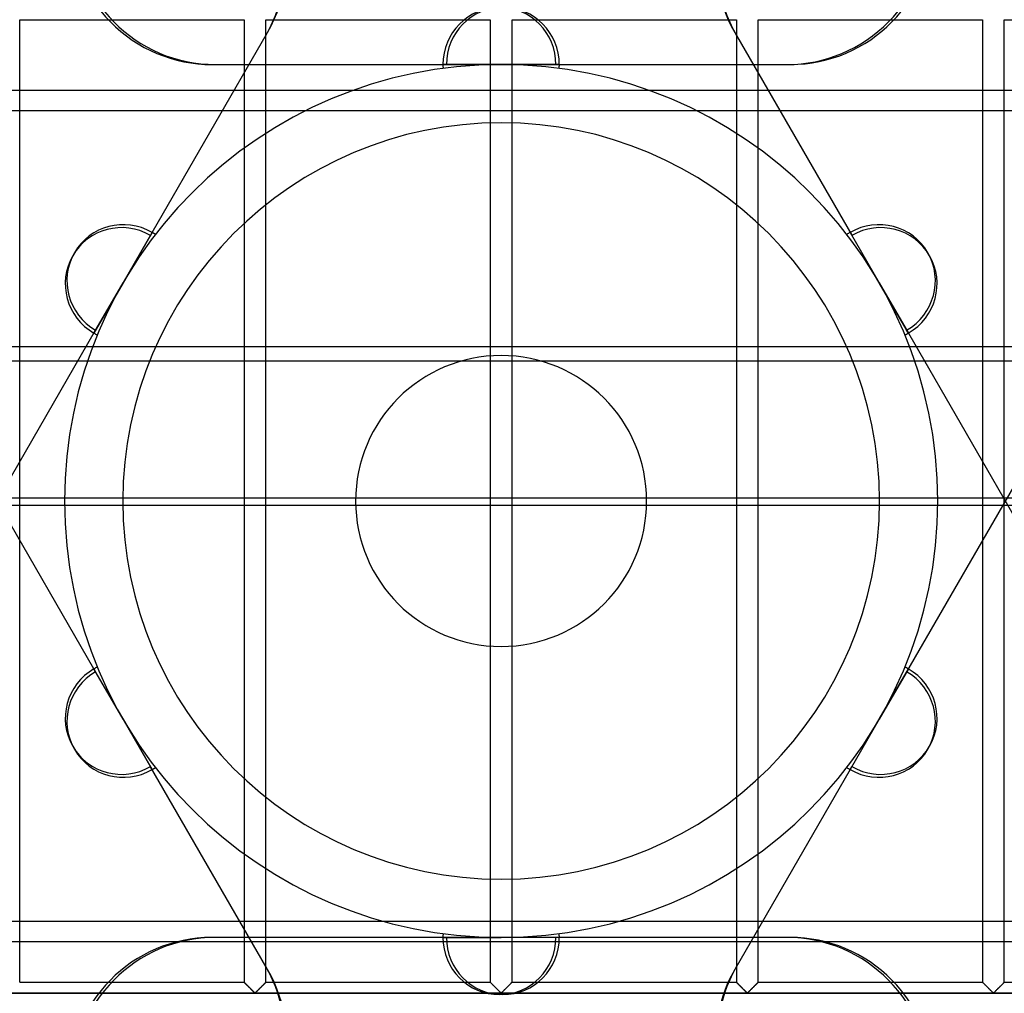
# Model space of a CAD drawing. Header units: millimetres. Extents: x -690 to 690, y -690 to 690.
# Tile 38 of 62: x -111 to 116, y -113 to 111. Entities that reach past the tile are written whole.
import ezdxf

# ---------------------------------------------------------------- set-up
doc = ezdxf.new("R2010")
doc.units = ezdxf.units.MM
doc.layers.add('MAIN-1', color=7, linetype='Continuous')
doc.layers.add('MAIN-2', color=7, linetype='Continuous')

msp = doc.modelspace()

# ---------------------------------------------------------------- linework, layer by layer
at = {"layer": 'MAIN-1'}
for p, q in [((-110.83, -110.83), (-110.83, 110.83)), ((-110.83, 110.83), (-59.17, 110.83)), ((-59.17, 110.83), (-59.17, -110.83)), ((-54.17, -110.83), (-54.17, 110.83)), ((-54.17, 110.83), (-2.5, 110.83)), ((-2.5, 110.83), (-2.5, -110.83)), ((2.5, -110.83), (2.5, 110.83)), ((2.5, 110.83), (54.17, 110.83)), ((54.17, 110.83), (54.17, -110.83)), ((59.17, -110.83), (59.17, 110.83)), ((59.17, 110.83), (110.83, 110.83)), ((110.83, 110.83), (110.83, -110.83)), ((115.83, -110.83), (115.83, 110.83)), ((115.83, 110.83), (167.5, 110.83)), ((-110.83, -110.83), (-59.17, -110.83)), ((-59.16, -110.84), (-59.17, -110.83)), ((-59.15, -110.85), (-59.16, -110.84)), ((-59.16, -110.84), (-59.16, -110.84)), ((-59.13, -110.87), (-59.15, -110.85)), ((-59.11, -110.89), (-59.13, -110.87)), ((-59.08, -110.91), (-59.11, -110.89)), ((-59.06, -110.94), (-59.08, -110.91)), ((-59.02, -110.98), (-59.06, -110.94)), ((-58.99, -111.01), (-59.02, -110.98)), ((-58.95, -111.05), (-58.99, -111.01)), ((-58.9, -111.1), (-58.95, -111.05)), ((-54.34, -111), (-54.41, -111.07)), ((-54.28, -110.94), (-54.34, -111)), ((-54.23, -110.89), (-54.28, -110.94)), ((-54.2, -110.86), (-54.23, -110.89)), ((-54.17, -110.84), (-54.2, -110.86)), ((-54.17, -110.83), (-54.17, -110.84)), ((-54.17, -110.83), (-2.5, -110.83)), ((-2.5, -110.84), (-2.5, -110.83)), ((-2.49, -110.84), (-2.5, -110.84)), ((-2.48, -110.85), (-2.49, -110.84)), ((-2.46, -110.87), (-2.48, -110.85)), ((-2.44, -110.89), (-2.46, -110.87)), ((-2.42, -110.91), (-2.44, -110.89)), ((-2.39, -110.94), (-2.42, -110.91)), ((-2.36, -110.98), (-2.39, -110.94)), ((-2.32, -111.01), (-2.36, -110.98)), ((-2.28, -111.05), (-2.32, -111.01)), ((-2.24, -111.1), (-2.28, -111.05)), ((2.33, -111), (2.26, -111.07)), ((2.39, -110.94), (2.33, -111)), ((2.44, -110.89), (2.39, -110.94)), ((2.47, -110.86), (2.44, -110.89)), ((2.49, -110.84), (2.47, -110.86)), ((2.5, -110.83), (2.49, -110.84)), ((2.5, -110.83), (54.17, -110.83)), ((54.17, -110.84), (54.17, -110.83)), ((54.18, -110.84), (54.17, -110.84)), ((54.19, -110.85), (54.18, -110.84)), ((54.2, -110.87), (54.19, -110.85)), ((54.22, -110.89), (54.2, -110.87)), ((54.25, -110.91), (54.22, -110.89)), ((54.28, -110.94), (54.25, -110.91)), ((54.31, -110.98), (54.28, -110.94)), ((54.35, -111.01), (54.31, -110.98)), ((54.39, -111.05), (54.35, -111.01)), ((54.43, -111.1), (54.39, -111.05)), ((59, -111), (58.93, -111.07)), ((59.06, -110.94), (59, -111)), ((59.1, -110.89), (59.06, -110.94)), ((59.14, -110.86), (59.1, -110.89)), ((59.16, -110.84), (59.14, -110.86)), ((59.17, -110.83), (59.16, -110.84)), ((59.17, -110.83), (110.83, -110.83)), ((110.84, -110.84), (110.83, -110.83)), ((110.85, -110.85), (110.84, -110.84)), ((110.84, -110.84), (110.84, -110.84)), ((110.87, -110.87), (110.85, -110.85)), ((110.89, -110.89), (110.87, -110.87)), ((110.92, -110.91), (110.89, -110.89)), ((110.94, -110.94), (110.92, -110.91)), ((110.98, -110.98), (110.94, -110.94)), ((111.01, -111.01), (110.98, -110.98)), ((111.05, -111.05), (111.01, -111.01)), ((111.1, -111.1), (111.05, -111.05)), ((115.66, -111), (115.59, -111.07)), ((115.72, -110.94), (115.66, -111)), ((115.77, -110.89), (115.72, -110.94)), ((115.8, -110.86), (115.77, -110.89)), ((115.83, -110.84), (115.8, -110.86)), ((115.83, -110.83), (115.83, -110.84)), ((115.83, -110.83), (167.5, -110.83)), ((680, -113.33), (-680, -113.33)), ((-58.86, -111.14), (-58.9, -111.1)), ((-58.81, -111.19), (-58.86, -111.14)), ((-58.75, -111.25), (-58.81, -111.19)), ((-58.7, -111.3), (-58.75, -111.25)), ((-58.64, -111.36), (-58.7, -111.3)), ((-58.58, -111.42), (-58.64, -111.36)), ((-58.52, -111.48), (-58.58, -111.42)), ((-58.46, -111.54), (-58.52, -111.48)), ((-58.4, -111.6), (-58.46, -111.54)), ((-58.34, -111.66), (-58.4, -111.6)), ((-58.27, -111.73), (-58.34, -111.66)), ((-58.21, -111.79), (-58.27, -111.73)), ((-58.14, -111.86), (-58.21, -111.79)), ((-58.07, -111.92), (-58.14, -111.86)), ((-58.01, -111.99), (-58.07, -111.92)), ((-57.94, -112.06), (-58.01, -111.99)), ((-57.87, -112.13), (-57.94, -112.06)), ((-57.8, -112.2), (-57.87, -112.13)), ((-57.73, -112.27), (-57.8, -112.2)), ((-57.66, -112.34), (-57.73, -112.27)), ((-57.59, -112.4), (-57.66, -112.34)), ((-57.53, -112.47), (-57.59, -112.4)), ((-57.46, -112.54), (-57.53, -112.47)), ((-57.39, -112.6), (-57.46, -112.54)), ((-57.33, -112.67), (-57.39, -112.6)), ((-57.26, -112.74), (-57.33, -112.67)), ((-57.2, -112.8), (-57.26, -112.74)), ((-57.13, -112.86), (-57.2, -112.8)), ((-57.07, -112.92), (-57.13, -112.86)), ((-57.01, -112.98), (-57.07, -112.92)), ((-56.96, -113.03), (-57.01, -112.98)), ((-56.9, -113.09), (-56.96, -113.03)), ((-56.85, -113.14), (-56.9, -113.09)), ((-56.79, -113.19), (-56.85, -113.14)), ((-56.74, -113.23), (-56.79, -113.19)), ((-56.67, -113.26), (-56.74, -113.23)), ((-56.55, -113.2), (-56.67, -113.26)), ((-56.46, -113.11), (-56.55, -113.2)), ((-56.36, -113.02), (-56.46, -113.11)), ((-56.26, -112.92), (-56.36, -113.02)), ((-56.16, -112.82), (-56.26, -112.92)), ((-56.04, -112.71), (-56.16, -112.82)), ((-55.93, -112.59), (-56.04, -112.71)), ((-55.81, -112.48), (-55.93, -112.59)), ((-55.7, -112.36), (-55.81, -112.48)), ((-55.58, -112.24), (-55.7, -112.36)), ((-55.46, -112.12), (-55.58, -112.24)), ((-55.34, -112), (-55.46, -112.12)), ((-55.22, -111.88), (-55.34, -112)), ((-55.1, -111.77), (-55.22, -111.88)), ((-54.99, -111.65), (-55.1, -111.77)), ((-54.88, -111.55), (-54.99, -111.65)), ((-54.77, -111.44), (-54.88, -111.55)), ((-54.67, -111.34), (-54.77, -111.44)), ((-54.58, -111.24), (-54.67, -111.34)), ((-54.49, -111.15), (-54.58, -111.24)), ((-54.41, -111.07), (-54.49, -111.15)), ((-2.19, -111.14), (-2.24, -111.1)), ((-2.14, -111.19), (-2.19, -111.14)), ((-2.09, -111.25), (-2.14, -111.19)), ((-2.03, -111.3), (-2.09, -111.25)), ((-1.97, -111.36), (-2.03, -111.3)), ((-1.92, -111.42), (-1.97, -111.36)), ((-1.86, -111.48), (-1.92, -111.42)), ((-1.8, -111.54), (-1.86, -111.48)), ((-1.73, -111.6), (-1.8, -111.54)), ((-1.67, -111.66), (-1.73, -111.6)), ((-1.61, -111.73), (-1.67, -111.66)), ((-1.54, -111.79), (-1.61, -111.73)), ((-1.47, -111.86), (-1.54, -111.79)), ((-1.41, -111.92), (-1.47, -111.86)), ((-1.34, -111.99), (-1.41, -111.92)), ((-1.27, -112.06), (-1.34, -111.99)), ((-1.2, -112.13), (-1.27, -112.06)), ((-1.13, -112.2), (-1.2, -112.13)), ((-1.06, -112.27), (-1.13, -112.2)), ((-0.99, -112.34), (-1.06, -112.27)), ((-0.93, -112.4), (-0.99, -112.34)), ((-0.86, -112.47), (-0.93, -112.4)), ((-0.79, -112.54), (-0.86, -112.47)), ((-0.73, -112.6), (-0.79, -112.54)), ((-0.66, -112.67), (-0.73, -112.6)), ((-0.59, -112.74), (-0.66, -112.67)), ((-0.53, -112.8), (-0.59, -112.74)), ((-0.47, -112.86), (-0.53, -112.8)), ((-0.41, -112.92), (-0.47, -112.86)), ((-0.35, -112.98), (-0.41, -112.92)), ((-0.29, -113.03), (-0.35, -112.98)), ((-0.23, -113.09), (-0.29, -113.03)), ((-0.18, -113.14), (-0.23, -113.09)), ((-0.13, -113.19), (-0.18, -113.14)), ((-0.07, -113.23), (-0.13, -113.19)), ((0, -113.26), (-0.07, -113.23)), ((0.11, -113.2), (0, -113.26)), ((0.21, -113.11), (0.11, -113.2)), ((0.3, -113.02), (0.21, -113.11)), ((0.4, -112.92), (0.3, -113.02)), ((0.51, -112.82), (0.4, -112.92)), ((0.62, -112.71), (0.51, -112.82)), ((0.74, -112.59), (0.62, -112.71)), ((0.85, -112.48), (0.74, -112.59)), ((0.97, -112.36), (0.85, -112.48)), ((1.09, -112.24), (0.97, -112.36)), ((1.21, -112.12), (1.09, -112.24)), ((1.33, -112), (1.21, -112.12)), ((1.45, -111.88), (1.33, -112)), ((1.57, -111.77), (1.45, -111.88)), ((1.68, -111.65), (1.57, -111.77)), ((1.79, -111.55), (1.68, -111.65)), ((1.89, -111.44), (1.79, -111.55)), ((1.99, -111.34), (1.89, -111.44)), ((2.09, -111.24), (1.99, -111.34)), ((2.18, -111.15), (2.09, -111.24)), ((2.26, -111.07), (2.18, -111.15)), ((54.48, -111.14), (54.43, -111.1)), ((54.53, -111.19), (54.48, -111.14)), ((54.58, -111.25), (54.53, -111.19)), ((54.64, -111.3), (54.58, -111.25)), ((54.69, -111.36), (54.64, -111.3)), ((54.75, -111.42), (54.69, -111.36)), ((54.81, -111.48), (54.75, -111.42)), ((54.87, -111.54), (54.81, -111.48)), ((54.93, -111.6), (54.87, -111.54)), ((55, -111.66), (54.93, -111.6)), ((55.06, -111.73), (55, -111.66)), ((55.13, -111.79), (55.06, -111.73)), ((55.19, -111.86), (55.13, -111.79)), ((55.26, -111.92), (55.19, -111.86)), ((55.33, -111.99), (55.26, -111.92)), ((55.4, -112.06), (55.33, -111.99)), ((55.47, -112.13), (55.4, -112.06)), ((55.53, -112.2), (55.47, -112.13)), ((55.6, -112.27), (55.53, -112.2)), ((55.67, -112.34), (55.6, -112.27)), ((55.74, -112.4), (55.67, -112.34)), ((55.81, -112.47), (55.74, -112.4)), ((55.88, -112.54), (55.81, -112.47)), ((55.94, -112.6), (55.88, -112.54)), ((56.01, -112.67), (55.94, -112.6)), ((56.07, -112.74), (56.01, -112.67)), ((56.14, -112.8), (56.07, -112.74)), ((56.2, -112.86), (56.14, -112.8)), ((56.26, -112.92), (56.2, -112.86)), ((56.32, -112.98), (56.26, -112.92)), ((56.38, -113.03), (56.32, -112.98)), ((56.43, -113.09), (56.38, -113.03)), ((56.49, -113.14), (56.43, -113.09)), ((56.54, -113.19), (56.49, -113.14)), ((56.59, -113.23), (56.54, -113.19)), ((56.67, -113.26), (56.59, -113.23)), ((56.78, -113.2), (56.67, -113.26)), ((56.87, -113.11), (56.78, -113.2)), ((56.97, -113.02), (56.87, -113.11)), ((57.07, -112.92), (56.97, -113.02)), ((57.18, -112.82), (57.07, -112.92)), ((57.29, -112.71), (57.18, -112.82)), ((57.4, -112.59), (57.29, -112.71)), ((57.52, -112.48), (57.4, -112.59)), ((57.64, -112.36), (57.52, -112.48)), ((57.76, -112.24), (57.64, -112.36)), ((57.88, -112.12), (57.76, -112.24)), ((58, -112), (57.88, -112.12)), ((58.12, -111.88), (58, -112)), ((58.23, -111.77), (58.12, -111.88)), ((58.34, -111.65), (58.23, -111.77)), ((58.45, -111.55), (58.34, -111.65)), ((58.56, -111.44), (58.45, -111.55)), ((58.66, -111.34), (58.56, -111.44)), ((58.76, -111.24), (58.66, -111.34)), ((58.85, -111.15), (58.76, -111.24)), ((58.93, -111.07), (58.85, -111.15)), ((111.14, -111.14), (111.1, -111.1)), ((111.19, -111.19), (111.14, -111.14)), ((111.25, -111.25), (111.19, -111.19)), ((111.3, -111.3), (111.25, -111.25)), ((111.36, -111.36), (111.3, -111.3)), ((111.42, -111.42), (111.36, -111.36)), ((111.48, -111.48), (111.42, -111.42)), ((111.54, -111.54), (111.48, -111.48)), ((111.6, -111.6), (111.54, -111.54)), ((111.66, -111.66), (111.6, -111.6)), ((111.73, -111.73), (111.66, -111.66)), ((111.79, -111.79), (111.73, -111.73)), ((111.86, -111.86), (111.79, -111.79)), ((111.93, -111.92), (111.86, -111.86)), ((111.99, -111.99), (111.93, -111.92)), ((112.06, -112.06), (111.99, -111.99)), ((112.13, -112.13), (112.06, -112.06)), ((112.2, -112.2), (112.13, -112.13)), ((112.27, -112.27), (112.2, -112.2)), ((112.34, -112.34), (112.27, -112.27)), ((112.41, -112.4), (112.34, -112.34)), ((112.47, -112.47), (112.41, -112.4)), ((112.54, -112.54), (112.47, -112.47)), ((112.61, -112.6), (112.54, -112.54)), ((112.67, -112.67), (112.61, -112.6)), ((112.74, -112.74), (112.67, -112.67)), ((112.8, -112.8), (112.74, -112.74)), ((112.87, -112.86), (112.8, -112.8)), ((112.93, -112.92), (112.87, -112.86)), ((112.99, -112.98), (112.93, -112.92)), ((113.04, -113.03), (112.99, -112.98)), ((113.1, -113.09), (113.04, -113.03)), ((113.15, -113.14), (113.1, -113.09)), ((113.21, -113.19), (113.15, -113.14)), ((113.26, -113.23), (113.21, -113.19)), ((113.33, -113.26), (113.26, -113.23)), ((113.45, -113.2), (113.33, -113.26)), ((113.54, -113.11), (113.45, -113.2)), ((113.64, -113.02), (113.54, -113.11)), ((113.74, -112.92), (113.64, -113.02)), ((113.84, -112.82), (113.74, -112.92)), ((113.96, -112.71), (113.84, -112.82)), ((114.07, -112.59), (113.96, -112.71)), ((114.19, -112.48), (114.07, -112.59)), ((114.3, -112.36), (114.19, -112.48)), ((114.42, -112.24), (114.3, -112.36)), ((114.54, -112.12), (114.42, -112.24)), ((114.66, -112), (114.54, -112.12)), ((114.78, -111.88), (114.66, -112)), ((114.9, -111.77), (114.78, -111.88)), ((115.01, -111.65), (114.9, -111.77)), ((115.12, -111.55), (115.01, -111.65)), ((115.23, -111.44), (115.12, -111.55)), ((115.33, -111.34), (115.23, -111.44)), ((115.42, -111.24), (115.33, -111.34)), ((115.51, -111.15), (115.42, -111.24)), ((115.59, -111.07), (115.51, -111.15))]:
    msp.add_line(p, q, dxfattribs=at)
at = {"layer": 'MAIN-2'}
for p, q in [((-80.35, 61.85), (-53.76, 107.9)), ((53.76, 107.9), (54.15, 107.23)), ((54.15, 107.23), (80.74, 61.18)), ((-66.57, 100.51), (-65.78, 100.51)), ((-65.78, 100.51), (-12.61, 100.51)), ((0, 100.5), (-13.4, 100.5)), ((-13.4, 100.5), (0, 100.5)), ((0, 100.5), (13.4, 100.5)), ((13.4, 100.5), (0, 100.5)), ((13.4, 100.51), (12.61, 100.51)), ((13.39, 100.51), (66.57, 100.51)), ((-364.99, 94.64), (363.22, 94.64)), ((354.99, 89.88), (-354.99, 89.88)), ((-87.04, 50.25), (-80.34, 61.85)), ((-80.34, 61.85), (-87.04, 50.25)), ((-80.34, 61.86), (-80.74, 61.18)), ((80.34, 61.85), (87.04, 50.25)), ((80.34, 61.85), (87.04, 50.25)), ((-87.04, 50.25), (-93.74, 38.65)), ((-93.74, 38.65), (-87.04, 50.25)), ((87.04, 50.25), (93.74, 38.65)), ((93.74, 38.65), (87.04, 50.25)), ((-119.94, -6.72), (-93.35, 39.33)), ((93.74, 38.65), (93.35, 39.33)), ((93.74, 38.66), (120.33, -7.39)), ((667.5, 35.48), (-667.5, 35.48)), ((-266.05, 32.27), (266.05, 32.27)), ((-93.74, -38.66), (-120.33, 7.39)), ((119.94, 6.72), (93.35, -39.33)), ((268, 0.62), (-268, 0.62)), ((-33.5, 0), (-33.5, 0)), ((87.1, 0), (87.1, 0)), ((100.5, 0), (100.5, 0)), ((-268, -0.93), (268, -0.93)), ((-100.5, 0), (-100.5, 0)), ((-87.1, 0), (-87.1, 0)), ((33.5, 0), (33.5, 0)), ((-87.04, -50.25), (-93.74, -38.65)), ((-87.04, -50.25), (-93.74, -38.65)), ((-93.74, -38.65), (-93.35, -39.33)), ((87.04, -50.25), (93.74, -38.65)), ((93.74, -38.65), (87.04, -50.25)), ((-87.04, -50.25), (-80.34, -61.85)), ((-80.34, -61.85), (-87.04, -50.25)), ((87.04, -50.25), (80.34, -61.85)), ((87.04, -50.25), (80.34, -61.85)), ((-54.15, -107.23), (-80.74, -61.18)), ((80.34, -61.86), (80.74, -61.18)), ((80.35, -61.85), (53.76, -107.9)), ((-366.96, -96.79), (366.96, -96.79)), ((375.19, -101.55), (-375.19, -101.55)), ((-13.39, -100.51), (-66.57, -100.51)), ((0, -100.5), (-13.4, -100.5)), ((-13.4, -100.5), (0, -100.5)), ((-13.4, -100.51), (-12.61, -100.51)), ((13.4, -100.5), (0, -100.5)), ((13.4, -100.5), (0, -100.5)), ((65.78, -100.51), (12.61, -100.51)), ((66.57, -100.51), (65.78, -100.51)), ((-53.76, -107.9), (-54.15, -107.23)), ((-59.17, -110.83), (-59.16, -110.84)), ((-59.16, -110.84), (-59.15, -110.85)), ((-59.15, -110.85), (-59.13, -110.87)), ((-59.13, -110.87), (-59.09, -110.9)), ((-59.09, -110.9), (-59.06, -110.94)), ((-59.06, -110.94), (-59.01, -110.99)), ((-59.01, -110.99), (-58.95, -111.05)), ((-58.95, -111.05), (-58.89, -111.11)), ((-54.44, -111.11), (-54.38, -111.05)), ((-54.38, -111.05), (-54.33, -110.99)), ((-54.33, -110.99), (-54.28, -110.94)), ((-54.28, -110.94), (-54.24, -110.9)), ((-54.24, -110.9), (-54.21, -110.87)), ((-54.21, -110.87), (-54.19, -110.85)), ((-54.19, -110.85), (-54.17, -110.84)), ((-54.17, -110.84), (-54.17, -110.83)), ((-2.5, -110.83), (-2.49, -110.84)), ((-2.49, -110.84), (-2.48, -110.85)), ((-2.48, -110.85), (-2.46, -110.87)), ((-2.46, -110.87), (-2.43, -110.9)), ((-2.43, -110.9), (-2.39, -110.94)), ((-2.39, -110.94), (-2.34, -110.99)), ((-2.34, -110.99), (-2.29, -111.05)), ((-2.29, -111.05), (-2.23, -111.11)), ((2.23, -111.11), (2.29, -111.05)), ((2.29, -111.05), (2.34, -110.99)), ((2.34, -110.99), (2.39, -110.94)), ((2.39, -110.94), (2.43, -110.9)), ((2.43, -110.9), (2.46, -110.87)), ((2.46, -110.87), (2.48, -110.85)), ((2.48, -110.85), (2.49, -110.84)), ((2.49, -110.84), (2.5, -110.83)), ((54.17, -110.83), (54.17, -110.84)), ((54.17, -110.84), (54.19, -110.85)), ((54.19, -110.85), (54.21, -110.87)), ((54.21, -110.87), (54.24, -110.9)), ((54.24, -110.9), (54.28, -110.94)), ((54.28, -110.94), (54.33, -110.99)), ((54.33, -110.99), (54.38, -111.05)), ((54.38, -111.05), (54.44, -111.11)), ((58.89, -111.11), (58.95, -111.05)), ((58.95, -111.05), (59.01, -110.99)), ((59.01, -110.99), (59.06, -110.94)), ((59.06, -110.94), (59.09, -110.9)), ((59.09, -110.9), (59.13, -110.87)), ((59.13, -110.87), (59.15, -110.85)), ((59.15, -110.85), (59.16, -110.84)), ((59.16, -110.84), (59.17, -110.83)), ((110.83, -110.83), (110.84, -110.84)), ((110.84, -110.84), (110.85, -110.85)), ((110.85, -110.85), (110.87, -110.87)), ((110.87, -110.87), (110.91, -110.9)), ((110.91, -110.9), (110.94, -110.94)), ((110.94, -110.94), (110.99, -110.99)), ((110.99, -110.99), (111.05, -111.05)), ((111.05, -111.05), (111.11, -111.11)), ((115.56, -111.11), (115.62, -111.05)), ((115.62, -111.05), (115.67, -110.99)), ((115.67, -110.99), (115.72, -110.94)), ((115.72, -110.94), (115.76, -110.9)), ((115.76, -110.9), (115.79, -110.87)), ((115.79, -110.87), (115.81, -110.85)), ((115.81, -110.85), (115.83, -110.84)), ((115.83, -110.84), (115.83, -110.83)), ((-677.5, -113.33), (677.5, -113.33)), ((-58.89, -111.11), (-58.82, -111.17)), ((-58.82, -111.17), (-58.75, -111.25)), ((-58.75, -111.25), (-58.67, -111.32)), ((-58.67, -111.32), (-58.59, -111.41)), ((-58.59, -111.41), (-58.51, -111.49)), ((-58.51, -111.49), (-58.42, -111.58)), ((-58.42, -111.58), (-58.33, -111.66)), ((-58.33, -111.66), (-58.24, -111.75)), ((-58.24, -111.75), (-58.15, -111.85)), ((-58.15, -111.85), (-58.06, -111.94)), ((-58.06, -111.94), (-57.96, -112.04)), ((-57.96, -112.04), (-57.86, -112.13)), ((-57.86, -112.13), (-57.77, -112.23)), ((-57.77, -112.23), (-57.67, -112.33)), ((-57.67, -112.33), (-57.57, -112.42)), ((-57.57, -112.42), (-57.48, -112.52)), ((-57.48, -112.52), (-57.39, -112.61)), ((-57.39, -112.61), (-57.29, -112.7)), ((-57.29, -112.7), (-57.2, -112.79)), ((-57.2, -112.79), (-57.12, -112.88)), ((-57.12, -112.88), (-57.03, -112.96)), ((-57.03, -112.96), (-56.95, -113.04)), ((-56.95, -113.04), (-56.87, -113.11)), ((-56.87, -113.11), (-56.8, -113.18)), ((-56.8, -113.18), (-56.72, -113.24)), ((-56.72, -113.24), (-56.61, -113.24)), ((-56.61, -113.24), (-56.53, -113.18)), ((-56.53, -113.18), (-56.46, -113.11)), ((-56.46, -113.11), (-56.38, -113.04)), ((-56.38, -113.04), (-56.3, -112.96)), ((-56.3, -112.96), (-56.22, -112.88)), ((-56.22, -112.88), (-56.13, -112.79)), ((-56.13, -112.79), (-56.04, -112.7)), ((-56.04, -112.7), (-55.95, -112.61)), ((-55.95, -112.61), (-55.85, -112.52)), ((-55.85, -112.52), (-55.76, -112.42)), ((-55.76, -112.42), (-55.66, -112.33)), ((-55.66, -112.33), (-55.57, -112.23)), ((-55.57, -112.23), (-55.47, -112.13)), ((-55.47, -112.13), (-55.37, -112.04)), ((-55.37, -112.04), (-55.28, -111.94)), ((-55.28, -111.94), (-55.18, -111.85)), ((-55.18, -111.85), (-55.09, -111.75)), ((-55.09, -111.75), (-55, -111.66)), ((-55, -111.66), (-54.91, -111.58)), ((-54.91, -111.58), (-54.82, -111.49)), ((-54.82, -111.49), (-54.74, -111.41)), ((-54.74, -111.41), (-54.66, -111.32)), ((-54.66, -111.32), (-54.58, -111.25)), ((-54.58, -111.25), (-54.51, -111.17)), ((-54.51, -111.17), (-54.44, -111.11)), ((-2.23, -111.11), (-2.16, -111.17)), ((-2.16, -111.17), (-2.08, -111.25)), ((-2.08, -111.25), (-2.01, -111.32)), ((-2.01, -111.32), (-1.93, -111.41)), ((-1.93, -111.41), (-1.84, -111.49)), ((-1.84, -111.49), (-1.76, -111.58)), ((-1.76, -111.58), (-1.67, -111.66)), ((-1.67, -111.66), (-1.58, -111.75)), ((-1.58, -111.75), (-1.48, -111.85)), ((-1.48, -111.85), (-1.39, -111.94)), ((-1.39, -111.94), (-1.29, -112.04)), ((-1.29, -112.04), (-1.2, -112.13)), ((-1.2, -112.13), (-1.1, -112.23)), ((-1.1, -112.23), (-1, -112.33)), ((-1, -112.33), (-0.91, -112.42)), ((-0.91, -112.42), (-0.81, -112.52)), ((-0.81, -112.52), (-0.72, -112.61)), ((-0.72, -112.61), (-0.63, -112.7)), ((-0.63, -112.7), (-0.54, -112.79)), ((-0.54, -112.79), (-0.45, -112.88)), ((-0.45, -112.88), (-0.37, -112.96)), ((-0.37, -112.96), (-0.29, -113.04)), ((-0.29, -113.04), (-0.21, -113.11)), ((-0.21, -113.11), (-0.13, -113.18)), ((-0.13, -113.18), (-0.06, -113.24)), ((-0.06, -113.24), (0.06, -113.24)), ((0.06, -113.24), (0.13, -113.18)), ((0.13, -113.18), (0.21, -113.11)), ((0.21, -113.11), (0.29, -113.04)), ((0.29, -113.04), (0.37, -112.96)), ((0.37, -112.96), (0.45, -112.88)), ((0.45, -112.88), (0.54, -112.79)), ((0.54, -112.79), (0.63, -112.7)), ((0.63, -112.7), (0.72, -112.61)), ((0.72, -112.61), (0.81, -112.52)), ((0.81, -112.52), (0.91, -112.42)), ((0.91, -112.42), (1, -112.33)), ((1, -112.33), (1.1, -112.23)), ((1.1, -112.23), (1.2, -112.13)), ((1.2, -112.13), (1.29, -112.04)), ((1.29, -112.04), (1.39, -111.94)), ((1.39, -111.94), (1.48, -111.85)), ((1.48, -111.85), (1.58, -111.75)), ((1.58, -111.75), (1.67, -111.66)), ((1.67, -111.66), (1.76, -111.58)), ((1.76, -111.58), (1.84, -111.49)), ((1.84, -111.49), (1.93, -111.41)), ((1.93, -111.41), (2.01, -111.32)), ((2.01, -111.32), (2.08, -111.25)), ((2.08, -111.25), (2.16, -111.17)), ((2.16, -111.17), (2.23, -111.11)), ((54.44, -111.11), (54.51, -111.17)), ((54.51, -111.17), (54.58, -111.25)), ((54.58, -111.25), (54.66, -111.32)), ((54.66, -111.32), (54.74, -111.41)), ((54.74, -111.41), (54.82, -111.49)), ((54.82, -111.49), (54.91, -111.58)), ((54.91, -111.58), (55, -111.66)), ((55, -111.66), (55.09, -111.75)), ((55.09, -111.75), (55.18, -111.85)), ((55.18, -111.85), (55.28, -111.94)), ((55.28, -111.94), (55.37, -112.04)), ((55.37, -112.04), (55.47, -112.13)), ((55.47, -112.13), (55.57, -112.23)), ((55.57, -112.23), (55.66, -112.33)), ((55.66, -112.33), (55.76, -112.42)), ((55.76, -112.42), (55.85, -112.52)), ((55.85, -112.52), (55.95, -112.61)), ((55.95, -112.61), (56.04, -112.7)), ((56.04, -112.7), (56.13, -112.79)), ((56.13, -112.79), (56.22, -112.88)), ((56.22, -112.88), (56.3, -112.96)), ((56.3, -112.96), (56.38, -113.04)), ((56.38, -113.04), (56.46, -113.11)), ((56.46, -113.11), (56.53, -113.18)), ((56.53, -113.18), (56.61, -113.24)), ((56.61, -113.24), (56.72, -113.24)), ((56.72, -113.24), (56.8, -113.18)), ((56.8, -113.18), (56.87, -113.11)), ((56.87, -113.11), (56.95, -113.04)), ((56.95, -113.04), (57.03, -112.96)), ((57.03, -112.96), (57.12, -112.88)), ((57.12, -112.88), (57.2, -112.79)), ((57.2, -112.79), (57.29, -112.7)), ((57.29, -112.7), (57.39, -112.61)), ((57.39, -112.61), (57.48, -112.52)), ((57.48, -112.52), (57.57, -112.42)), ((57.57, -112.42), (57.67, -112.33)), ((57.67, -112.33), (57.77, -112.23)), ((57.77, -112.23), (57.86, -112.13)), ((57.86, -112.13), (57.96, -112.04)), ((57.96, -112.04), (58.06, -111.94)), ((58.06, -111.94), (58.15, -111.85)), ((58.15, -111.85), (58.24, -111.75)), ((58.24, -111.75), (58.33, -111.66)), ((58.33, -111.66), (58.42, -111.58)), ((58.42, -111.58), (58.51, -111.49)), ((58.51, -111.49), (58.59, -111.41)), ((58.59, -111.41), (58.67, -111.32)), ((58.67, -111.32), (58.75, -111.25)), ((58.75, -111.25), (58.82, -111.17)), ((58.82, -111.17), (58.89, -111.11)), ((111.11, -111.11), (111.18, -111.17)), ((111.18, -111.17), (111.25, -111.25)), ((111.25, -111.25), (111.33, -111.32)), ((111.33, -111.32), (111.41, -111.41)), ((111.41, -111.41), (111.49, -111.49)), ((111.49, -111.49), (111.58, -111.58)), ((111.58, -111.58), (111.67, -111.66)), ((111.67, -111.66), (111.76, -111.75)), ((111.76, -111.75), (111.85, -111.85)), ((111.85, -111.85), (111.94, -111.94)), ((111.94, -111.94), (112.04, -112.04)), ((112.04, -112.04), (112.14, -112.13)), ((112.14, -112.13), (112.23, -112.23)), ((112.23, -112.23), (112.33, -112.33)), ((112.33, -112.33), (112.43, -112.42)), ((112.43, -112.42), (112.52, -112.52)), ((112.52, -112.52), (112.61, -112.61)), ((112.61, -112.61), (112.71, -112.7)), ((112.71, -112.7), (112.8, -112.79)), ((112.8, -112.79), (112.88, -112.88)), ((112.88, -112.88), (112.97, -112.96)), ((112.97, -112.96), (113.05, -113.04)), ((113.05, -113.04), (113.13, -113.11)), ((113.13, -113.11), (113.2, -113.18)), ((113.2, -113.18), (113.28, -113.24)), ((113.28, -113.24), (113.39, -113.24)), ((113.39, -113.24), (113.47, -113.18)), ((113.47, -113.18), (113.54, -113.11)), ((113.54, -113.11), (113.62, -113.04)), ((113.62, -113.04), (113.7, -112.96)), ((113.7, -112.96), (113.78, -112.88)), ((113.78, -112.88), (113.87, -112.79)), ((113.87, -112.79), (113.96, -112.7)), ((113.96, -112.7), (114.05, -112.61)), ((114.05, -112.61), (114.15, -112.52)), ((114.15, -112.52), (114.24, -112.42)), ((114.24, -112.42), (114.34, -112.33)), ((114.34, -112.33), (114.43, -112.23)), ((114.43, -112.23), (114.53, -112.13)), ((114.53, -112.13), (114.63, -112.04)), ((114.63, -112.04), (114.72, -111.94)), ((114.72, -111.94), (114.82, -111.85)), ((114.82, -111.85), (114.91, -111.75)), ((114.91, -111.75), (115, -111.66)), ((115, -111.66), (115.09, -111.58)), ((115.09, -111.58), (115.18, -111.49)), ((115.18, -111.49), (115.26, -111.41)), ((115.26, -111.41), (115.34, -111.32)), ((115.34, -111.32), (115.42, -111.25)), ((115.42, -111.25), (115.49, -111.17)), ((115.49, -111.17), (115.56, -111.11))]:
    msp.add_line(p, q, dxfattribs=at)
for centre, radius, start, end in [((0, 0), 258, 0, 180), ((0, 0), 100.5, 0, 180), ((0, 100.5), 13.4, 180, 183.8225), ((0, 100.5), 13.4, 356.1775, 0), ((0, 0), 87.1, 0, 180), ((-87.04, 50.25), 13.4, 56.1775, 60), ((87.04, 50.25), 13.4, 120, 123.8225), ((-87.04, 50.25), 13.4, 240, 243.8226), ((87.04, 50.25), 13.4, 296.1774, 300), ((0, 0), 33.5, 0, 180), ((0, 0), 258, 180, 0), ((0, 0), 263, 211.2369, 0), ((0, 0), 100.5, 180, 0), ((0, 0), 87.1, 180, 0), ((0, 0), 33.5, 180, 0), ((-87.04, -50.25), 13.4, 116.1774, 120), ((87.04, -50.25), 13.4, 60, 63.8226), ((-87.04, -50.25), 13.4, 300, 303.8225), ((87.04, -50.25), 13.4, 236.1775, 240), ((0, -100.5), 13.4, 176.1775, 180), ((0, -100.5), 13.4, 0, 3.8225)]:
    msp.add_arc(centre, radius, start, end, dxfattribs=at)
for centre, major_axis, start_param, end_param in [((-83.16, 123.98), (-29.01, 16.75), 3.141593, 4.712389), ((-82.77, 124.65), (29.01, -16.75), 0, 1.570796), ((83.16, 123.98), (-29.01, -16.75), -1.570796, 0), ((82.77, 124.65), (29.01, 16.75), 1.570796, 3.141593), ((-66.57, 134.01), (0, 33.5), 1.570796, 3.141593), ((-65.78, 134.01), (0, -33.5), -1.570796, 0), ((65.78, 134.01), (0, 33.5), -3.141593, -1.570796), ((66.57, 134.01), (0, -33.5), 0, 1.570796), ((-0.39, 100.5), (0, -13.16), 1.571556, 4.711629), ((0.39, 100.5), (0, 13.16), -1.570037, 1.570037), ((-87.23, 49.91), (11.4, -6.58), 1.571556, 4.711629), ((-86.84, 50.59), (-11.4, 6.58), -1.570037, 1.570037), ((86.84, 50.59), (-11.4, -6.58), 1.571556, 4.711629), ((87.23, 49.91), (11.4, 6.58), -1.570037, 1.570037), ((-87.23, -49.91), (-11.4, -6.58), -1.570037, 1.570037), ((-86.84, -50.59), (11.4, 6.58), 1.571556, 4.711629), ((86.84, -50.59), (11.4, -6.58), -1.570037, 1.570037), ((87.23, -49.91), (-11.4, 6.58), 1.571556, 4.711629), ((-66.57, -134.01), (0, 33.5), 0, 1.570796), ((-65.78, -134.01), (0, -33.5), 3.141593, 4.712389), ((-0.39, -100.5), (0, -13.16), -1.570037, 1.570037), ((0.39, -100.5), (0, 13.16), 1.571556, 4.711629), ((65.78, -134.01), (0, 33.5), -1.570796, 0), ((66.57, -134.01), (0, -33.5), 1.570796, 3.141593), ((-83.16, -123.98), (29.01, 16.75), -1.570796, 0), ((-82.77, -124.65), (-29.01, -16.75), 1.570796, 3.141593), ((82.77, -124.65), (-29.01, 16.75), 0, 1.570796), ((83.16, -123.98), (29.01, -16.75), 3.141593, 4.712389)]:
    msp.add_ellipse(centre, major_axis=major_axis, ratio=0.987688, start_param=start_param, end_param=end_param, dxfattribs=at)

doc.saveas('drawing.dxf')
